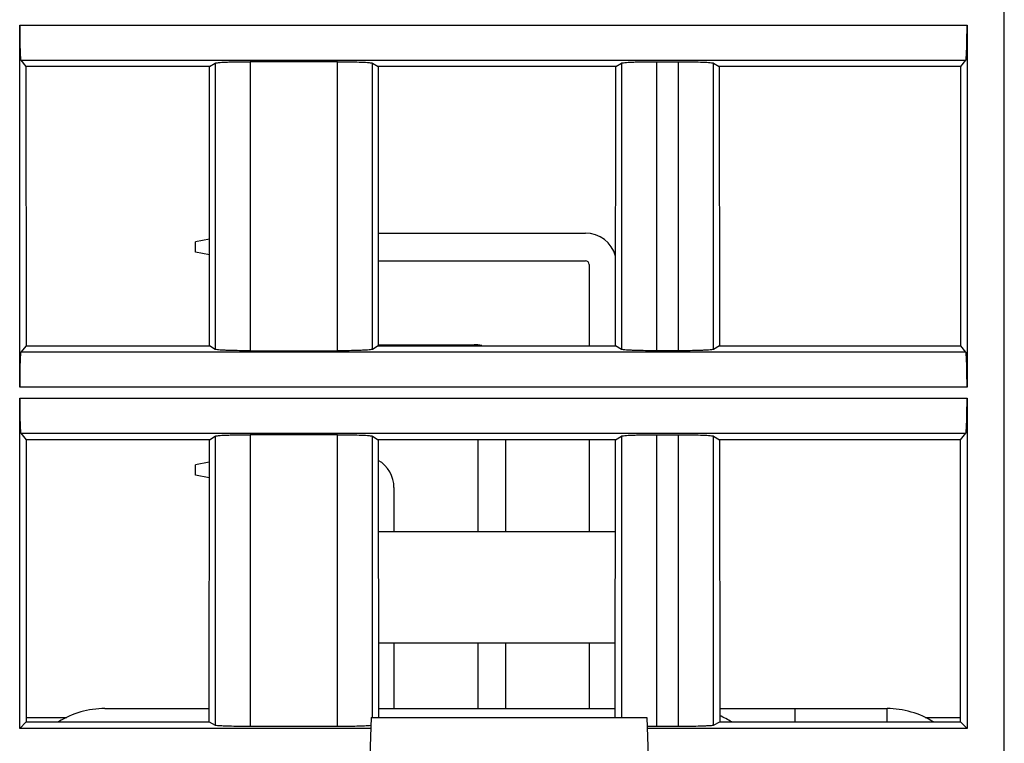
# Model space of a CAD drawing. Header units: millimetres. Extents: x 0 to 841, y 0 to 594.
# Tile 117 of 237: x 357 to 379, y 463 to 479. Entities that reach past the tile are written whole.
import ezdxf

# ---------------------------------------------------------------- set-up
doc = ezdxf.new("R2010")
doc.units = ezdxf.units.MM
doc.header["$LTSCALE"] = 46.255
doc.layers.get('0').update_dxf_attribs({"linetype": 'CONTINUOUS'})

msp = doc.modelspace()

# ---------------------------------------------------------------- linework, layer by layer
at = {"color": 9, "linetype": 'CONTINUOUS'}
for p, q in [((379.20941, 453.39835), (379.20941, 530.89595)), ((356.75925, 479.27094), (378.35957, 479.27094)), ((356.78597, 478.4717), (378.33285, 478.4717)), ((362.01622, 478.43961), (362.01622, 471.85229)), ((364.00261, 471.85229), (364.00261, 478.43961)), ((371.27622, 478.43961), (371.27622, 471.85229)), ((371.78261, 471.85229), (371.78261, 478.43961)), ((361.21817, 478.40712), (361.21817, 471.88479)), ((364.80066, 471.88479), (364.80066, 478.40712)), ((370.47817, 478.40712), (370.47817, 471.88479)), ((372.58066, 471.88479), (372.58066, 478.40712)), ((378.33285, 471.82021), (356.78597, 471.82021)), ((378.35957, 471.02097), (356.75925, 471.02097)), ((356.75925, 470.77094), (378.35957, 470.77094)), ((356.78597, 469.9717), (378.33285, 469.9717)), ((361.21817, 469.90712), (361.21817, 463.32416)), ((362.01622, 469.93961), (362.01622, 463.29818)), ((364.00261, 463.29818), (364.00261, 469.93961)), ((364.80066, 463.49835), (364.80066, 469.90712)), ((370.47817, 469.90712), (370.47817, 463.49835)), ((371.27622, 469.93961), (371.27622, 463.29818)), ((371.78261, 463.29818), (371.78261, 469.93961)), ((372.58066, 463.32416), (372.58066, 469.90712)), ((374.4358, 463.69835), (374.4358, 463.39344)), ((376.53589, 463.39344), (376.53589, 463.69835))]:
    msp.add_line(p, q, dxfattribs=at)
at = {"color": 7, "linetype": 'CONTINUOUS'}
for p, q in [((356.75925, 471.02097), (356.75925, 479.27094)), ((378.35957, 479.27094), (378.35957, 471.02097)), ((356.78597, 478.4717), (356.90235, 478.3262)), ((364.0026, 478.43961), (362.01619, 478.43961)), ((371.27622, 478.43961), (371.78261, 478.43961)), ((378.21648, 478.3262), (378.33285, 478.4717)), ((356.90235, 478.3262), (356.90429, 471.96813)), ((361.08856, 478.3262), (356.90235, 478.3262)), ((361.08468, 471.96813), (361.08856, 478.3262)), ((361.08856, 478.3262), (361.21817, 478.40712)), ((364.80066, 478.40712), (364.93027, 478.3262)), ((364.93027, 478.3262), (364.93415, 471.96813)), ((370.34856, 478.3262), (364.93027, 478.3262)), ((370.34468, 471.96813), (370.34856, 478.3262)), ((370.34856, 478.3262), (370.47817, 478.40712)), ((372.58066, 478.40712), (372.71027, 478.3262)), ((372.71027, 478.3262), (372.71415, 471.96813)), ((378.21648, 478.3262), (372.71027, 478.3262)), ((378.21454, 471.96813), (378.21648, 478.3262)), ((361.08616, 474.39448), (360.76851, 474.33095)), ((364.93258, 474.53095), (369.65851, 474.53095)), ((360.76851, 474.10095), (360.76851, 474.33095)), ((361.08594, 474.03747), (360.76851, 474.10095)), ((364.93297, 473.90095), (369.65851, 473.90095)), ((369.74351, 473.81595), (369.74351, 471.96813)), ((356.90429, 471.96813), (356.78597, 471.82021)), ((356.90429, 471.96813), (361.08468, 471.96813)), ((361.21817, 471.88479), (361.08468, 471.96813)), ((364.93415, 471.96813), (364.80066, 471.88479)), ((364.93415, 471.99095), (367.11851, 471.99095)), ((364.93415, 471.96813), (370.34468, 471.96813)), ((370.47817, 471.88479), (370.34468, 471.96813)), ((372.71415, 471.96813), (372.58066, 471.88479)), ((372.71415, 471.96813), (378.21454, 471.96813)), ((378.33285, 471.82021), (378.21454, 471.96813)), ((362.01623, 471.85229), (364.00263, 471.85229)), ((371.78261, 471.85229), (371.27622, 471.85229)), ((356.75925, 463.24579), (356.75925, 470.77094)), ((378.35957, 470.77094), (378.35957, 463.24579)), ((356.78597, 469.9717), (356.90494, 469.82296)), ((361.08337, 469.82296), (361.21817, 469.90712)), ((364.0026, 469.93961), (362.01619, 469.93961)), ((364.80066, 469.90712), (364.93546, 469.82296)), ((370.34337, 469.82296), (370.47817, 469.90712)), ((371.27622, 469.93961), (371.78261, 469.93961)), ((372.58066, 469.90712), (372.71546, 469.82296)), ((378.21389, 469.82296), (378.33285, 469.9717)), ((356.90494, 469.82296), (356.9069, 463.39344)), ((361.08337, 469.82296), (356.90494, 469.82296)), ((361.07945, 463.39344), (361.08337, 469.82296)), ((364.93546, 469.82296), (364.93932, 463.49835)), ((370.34337, 469.82296), (364.93546, 469.82296)), ((367.20351, 469.82296), (367.20351, 467.73595)), ((367.83351, 469.82296), (367.83351, 467.73595)), ((369.74351, 469.82296), (369.74351, 467.73595)), ((370.33951, 463.49835), (370.34337, 469.82296)), ((372.71546, 469.82296), (372.71938, 463.39344)), ((378.21389, 469.82296), (372.71546, 469.82296)), ((378.21193, 463.39344), (378.21389, 469.82296)), ((361.08306, 469.31386), (360.76851, 469.25095)), ((360.76851, 469.02095), (360.76851, 469.25095)), ((361.08284, 468.95809), (360.76851, 469.02095)), ((365.29351, 468.73595), (365.29351, 467.73595)), ((364.93673, 467.73595), (370.3421, 467.73595)), ((364.93828, 465.19595), (370.34055, 465.19595)), ((365.29351, 465.19595), (365.29351, 463.69835)), ((367.20351, 465.19595), (367.20351, 463.69835)), ((367.83351, 465.19595), (367.83351, 463.69835)), ((369.74351, 465.19595), (369.74351, 463.69835)), ((358.70114, 463.69835), (361.07963, 463.69835)), ((364.93919, 463.69835), (370.33963, 463.69835)), ((372.71919, 463.69835), (376.53589, 463.69835)), ((356.75925, 463.24579), (356.9069, 463.39344)), ((356.9069, 463.49835), (357.83222, 463.49835)), ((356.9069, 463.39344), (361.07945, 463.39344)), ((361.07945, 463.39344), (361.21817, 463.32416)), ((364.77677, 463.49835), (364.66851, 460.39835)), ((364.77677, 463.49835), (371.06026, 463.49835)), ((371.06026, 463.49835), (371.16851, 460.39835)), ((372.58066, 463.32416), (372.71938, 463.39344)), ((372.71938, 463.39344), (378.21193, 463.39344)), ((377.40748, 463.49835), (378.21193, 463.49835)), ((378.21193, 463.39344), (378.35957, 463.24579)), ((364.76795, 463.24579), (356.75925, 463.24579)), ((362.01622, 463.29818), (364.00261, 463.29818)), ((378.35957, 463.24579), (371.06908, 463.24579)), ((371.27622, 463.29818), (371.78261, 463.29818))]:
    msp.add_line(p, q, dxfattribs=at)
for centre, radius, start, end in [((369.65851, 473.81595), 0.715, 15.706306, 90), ((369.65851, 473.81595), 0.085, 0, 90), ((367.11851, 471.27595), 0.715, 75.772547, 90), ((364.57851, 468.73595), 0.715, 0, 60.024643), ((358.70114, 461.69835), 2, 90, 121.96678), ((376.53589, 461.69835), 2, 57.993069, 90), ((371.93589, 461.69835), 2, 58.03322, 66.916202), ((371.27453, 485.41495), 22.11677, 269.46265, 270.004384)]:
    msp.add_arc(centre, radius, start, end, dxfattribs=at)
for points, knots in [([(356.75925, 479.27094), (356.75925, 479.22035), (356.75991, 479.03593), (356.76254, 478.85149), (356.76701, 478.71773)], [0, 0, 0, 0, 0.27428543, 1, 1, 1, 1]), ([(378.35182, 478.71773), (378.35315, 478.75761), (378.35805, 478.94198), (378.35957, 479.12642), (378.35957, 479.27094)], [0, 0, 0, 0, 0.21636758, 1, 1, 1, 1]), ([(356.76701, 478.71773), (356.76812, 478.68452), (356.77078, 478.62627), (356.7738, 478.55031), (356.7806, 478.50316), (356.78144, 478.47737), (356.78597, 478.4717)], [0, 0, 0, 0, 0.4032766, 0.71110885, 0.911926, 1, 1, 1, 1]), ([(378.33285, 478.4717), (378.33739, 478.47737), (378.33823, 478.50316), (378.34503, 478.55031), (378.34804, 478.62627), (378.35071, 478.68452), (378.35182, 478.71773)], [0, 0, 0, 0, 0.088074, 0.28889114, 0.59672339, 1, 1, 1, 1]), ([(361.21817, 478.40712), (361.22531, 478.41158), (361.25195, 478.41456), (361.30214, 478.42133), (361.37869, 478.42589), (361.43742, 478.42888), (361.47061, 478.43023)], [0, 0, 0, 0, 0.09942633, 0.30382068, 0.60760815, 1, 1, 1, 1]), ([(361.47061, 478.43023), (361.51015, 478.43184), (361.69196, 478.43776), (361.87387, 478.43961), (362.01619, 478.43961)], [0, 0, 0, 0, 0.21756521, 1, 1, 1, 1]), ([(364.0026, 478.43961), (364.05233, 478.43961), (364.23423, 478.43882), (364.41615, 478.43561), (364.54821, 478.43023)], [0, 0, 0, 0, 0.27341699, 1, 1, 1, 1]), ([(364.54821, 478.43023), (364.5814, 478.42888), (364.64013, 478.42589), (364.71669, 478.42133), (364.76688, 478.41456), (364.79352, 478.41158), (364.80066, 478.40712)], [0, 0, 0, 0, 0.39241274, 0.69620943, 0.90058912, 1, 1, 1, 1]), ([(370.47817, 478.40712), (370.48531, 478.41158), (370.51195, 478.41456), (370.56214, 478.42133), (370.63869, 478.42589), (370.69742, 478.42888), (370.73061, 478.43023)], [0, 0, 0, 0, 0.09942633, 0.30382068, 0.60760815, 1, 1, 1, 1]), ([(370.73061, 478.43023), (370.77015, 478.43184), (370.95196, 478.43776), (371.13387, 478.43961), (371.27619, 478.43961)], [0, 0, 0, 0, 0.21756521, 1, 1, 1, 1]), ([(371.7826, 478.43961), (371.83233, 478.43961), (372.01423, 478.43882), (372.19615, 478.43561), (372.32821, 478.43023)], [0, 0, 0, 0, 0.27341699, 1, 1, 1, 1]), ([(372.32821, 478.43023), (372.3614, 478.42888), (372.42013, 478.42589), (372.49669, 478.42133), (372.54688, 478.41456), (372.57352, 478.41158), (372.58066, 478.40712)], [0, 0, 0, 0, 0.39241274, 0.69620943, 0.90058912, 1, 1, 1, 1]), ([(356.78597, 471.82021), (356.78144, 471.81454), (356.7806, 471.78874), (356.7738, 471.74159), (356.77078, 471.66563), (356.76812, 471.60738), (356.76701, 471.57418)], [0, 0, 0, 0, 0.088074, 0.28889114, 0.59672339, 1, 1, 1, 1]), ([(361.47062, 471.86168), (361.43742, 471.86303), (361.37869, 471.86602), (361.30213, 471.87058), (361.25195, 471.87734), (361.22531, 471.88033), (361.21817, 471.88479)], [0, 0, 0, 0, 0.39241264, 0.69620929, 0.90058904, 1, 1, 1, 1]), ([(362.01623, 471.85229), (361.96649, 471.85229), (361.78459, 471.85308), (361.60267, 471.8563), (361.47062, 471.86168)], [0, 0, 0, 0, 0.27341699, 1, 1, 1, 1]), ([(364.54821, 471.86168), (364.50867, 471.86007), (364.32687, 471.85415), (364.14495, 471.85229), (364.00263, 471.85229)], [0, 0, 0, 0, 0.21756522, 1, 1, 1, 1]), ([(364.80066, 471.88478), (364.79352, 471.88033), (364.76687, 471.87734), (364.71669, 471.87058), (364.64013, 471.86602), (364.58141, 471.86303), (364.54821, 471.86168)], [0, 0, 0, 0, 0.0994263, 0.30382062, 0.60760811, 1, 1, 1, 1]), ([(370.73062, 471.86168), (370.69742, 471.86303), (370.63869, 471.86602), (370.56213, 471.87058), (370.51195, 471.87734), (370.48531, 471.88033), (370.47817, 471.88479)], [0, 0, 0, 0, 0.39241264, 0.69620929, 0.90058904, 1, 1, 1, 1]), ([(371.27623, 471.85229), (371.22649, 471.85229), (371.04459, 471.85308), (370.86267, 471.8563), (370.73062, 471.86168)], [0, 0, 0, 0, 0.27341699, 1, 1, 1, 1]), ([(372.32821, 471.86168), (372.28867, 471.86007), (372.10687, 471.85415), (371.92495, 471.85229), (371.78263, 471.85229)], [0, 0, 0, 0, 0.21756522, 1, 1, 1, 1]), ([(372.58066, 471.88478), (372.57352, 471.88033), (372.54687, 471.87734), (372.49669, 471.87058), (372.42013, 471.86602), (372.36141, 471.86303), (372.32821, 471.86168)], [0, 0, 0, 0, 0.0994263, 0.30382062, 0.60760811, 1, 1, 1, 1]), ([(378.35182, 471.57418), (378.35071, 471.60738), (378.34804, 471.66563), (378.34503, 471.74159), (378.33823, 471.78874), (378.33739, 471.81454), (378.33285, 471.82021)], [0, 0, 0, 0, 0.4032766, 0.71110885, 0.911926, 1, 1, 1, 1]), ([(356.76701, 471.57418), (356.76568, 471.5343), (356.76077, 471.34993), (356.75925, 471.16549), (356.75925, 471.02097)], [0, 0, 0, 0, 0.21636758, 1, 1, 1, 1]), ([(378.35957, 471.02097), (378.35957, 471.07155), (378.35891, 471.25598), (378.35629, 471.44041), (378.35182, 471.57418)], [0, 0, 0, 0, 0.27428543, 1, 1, 1, 1]), ([(356.75925, 470.77094), (356.75925, 470.72035), (356.75991, 470.53593), (356.76254, 470.35149), (356.76701, 470.21773)], [0, 0, 0, 0, 0.27428543, 1, 1, 1, 1]), ([(378.35182, 470.21773), (378.35315, 470.25761), (378.35805, 470.44198), (378.35957, 470.62642), (378.35957, 470.77094)], [0, 0, 0, 0, 0.21636758, 1, 1, 1, 1]), ([(356.76701, 470.21773), (356.76812, 470.18452), (356.77078, 470.12627), (356.7738, 470.05031), (356.7806, 470.00316), (356.78144, 469.97737), (356.78597, 469.9717)], [0, 0, 0, 0, 0.4032766, 0.71110885, 0.911926, 1, 1, 1, 1]), ([(378.33285, 469.9717), (378.33739, 469.97737), (378.33823, 470.00316), (378.34503, 470.05031), (378.34804, 470.12627), (378.35071, 470.18452), (378.35182, 470.21773)], [0, 0, 0, 0, 0.088074, 0.28889114, 0.59672339, 1, 1, 1, 1]), ([(361.21817, 469.90712), (361.22531, 469.91158), (361.25195, 469.91456), (361.30214, 469.92133), (361.37869, 469.92589), (361.43742, 469.92888), (361.47061, 469.93023)], [0, 0, 0, 0, 0.09942633, 0.30382068, 0.60760815, 1, 1, 1, 1]), ([(361.47061, 469.93023), (361.51015, 469.93184), (361.69196, 469.93776), (361.87387, 469.93961), (362.01619, 469.93961)], [0, 0, 0, 0, 0.21756521, 1, 1, 1, 1]), ([(364.0026, 469.93961), (364.05233, 469.93961), (364.23423, 469.93882), (364.41615, 469.93561), (364.54821, 469.93023)], [0, 0, 0, 0, 0.27341699, 1, 1, 1, 1]), ([(364.54821, 469.93023), (364.5814, 469.92888), (364.64013, 469.92589), (364.71669, 469.92133), (364.76688, 469.91456), (364.79352, 469.91158), (364.80066, 469.90712)], [0, 0, 0, 0, 0.39241274, 0.69620943, 0.90058912, 1, 1, 1, 1]), ([(370.47817, 469.90712), (370.48531, 469.91158), (370.51195, 469.91456), (370.56214, 469.92133), (370.63869, 469.92589), (370.69742, 469.92888), (370.73061, 469.93023)], [0, 0, 0, 0, 0.09942633, 0.30382068, 0.60760815, 1, 1, 1, 1]), ([(370.73061, 469.93023), (370.77015, 469.93184), (370.95196, 469.93776), (371.13387, 469.93961), (371.27619, 469.93961)], [0, 0, 0, 0, 0.21756521, 1, 1, 1, 1]), ([(371.7826, 469.93961), (371.83233, 469.93961), (372.01423, 469.93882), (372.19615, 469.93561), (372.32821, 469.93023)], [0, 0, 0, 0, 0.27341699, 1, 1, 1, 1]), ([(372.32821, 469.93023), (372.3614, 469.92888), (372.42013, 469.92589), (372.49669, 469.92133), (372.54688, 469.91456), (372.57352, 469.91158), (372.58066, 469.90712)], [0, 0, 0, 0, 0.39241274, 0.69620943, 0.90058912, 1, 1, 1, 1]), ([(361.21817, 463.32416), (361.2256, 463.32045), (361.25188, 463.31833), (361.30226, 463.31273), (361.37867, 463.30918), (361.43743, 463.30676), (361.47062, 463.30568)], [0, 0, 0, 0, 0.09838555, 0.30267234, 0.60689597, 1, 1, 1, 1]), ([(361.47062, 463.30568), (361.51017, 463.30439), (361.692, 463.29966), (361.87391, 463.29818), (362.01622, 463.29818)], [0, 0, 0, 0, 0.21756947, 1, 1, 1, 1]), ([(364.00261, 463.29818), (364.05233, 463.29818), (364.23422, 463.29881), (364.41612, 463.30138), (364.5482, 463.30568)], [0, 0, 0, 0, 0.27340487, 1, 1, 1, 1]), ([(364.5482, 463.30568), (364.57274, 463.30648), (364.64709, 463.30943), (364.72161, 463.31236), (364.77114, 463.31835)], [0, 0, 0, 0, 0.32974054, 1, 1, 1, 1]), ([(371.78261, 463.29818), (371.83233, 463.29818), (372.01422, 463.29881), (372.19612, 463.30138), (372.3282, 463.30568)], [0, 0, 0, 0, 0.27340487, 1, 1, 1, 1]), ([(372.3282, 463.30568), (372.3614, 463.30676), (372.42016, 463.30918), (372.49657, 463.31273), (372.54695, 463.31833), (372.57322, 463.32045), (372.58066, 463.32416)], [0, 0, 0, 0, 0.39310402, 0.69732765, 0.90161445, 1, 1, 1, 1])]:
    msp.add_open_spline(points, degree=3, knots=knots, dxfattribs=at)

doc.saveas('drawing.dxf')
